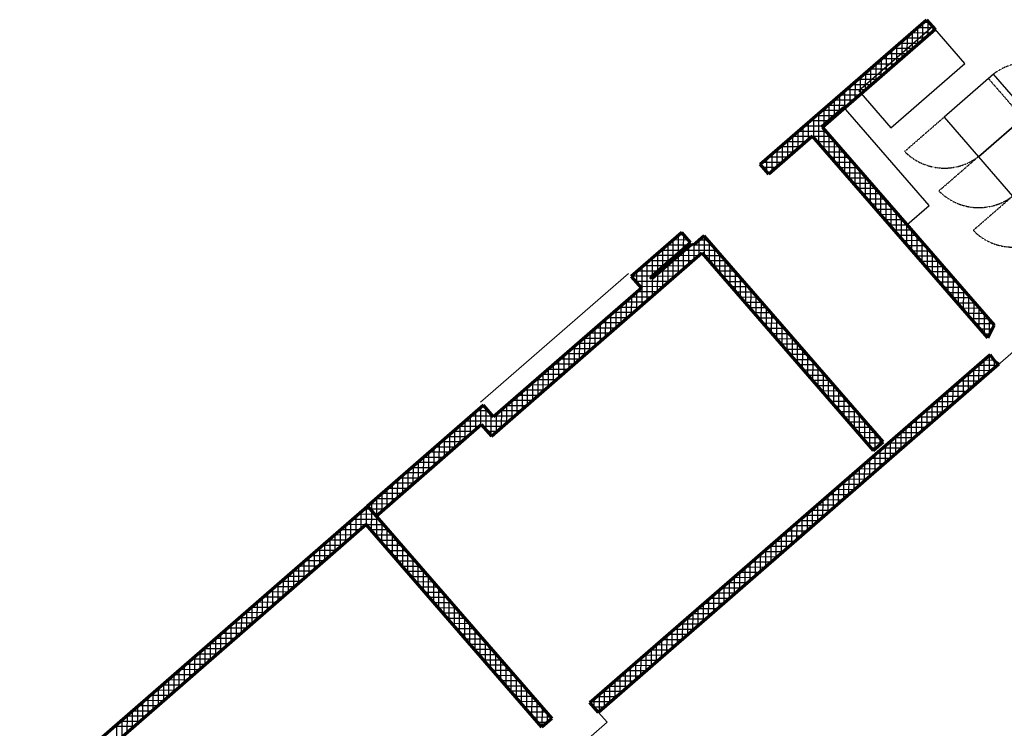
# Model space of a CAD drawing. Header units: millimetres. Extents: x 98667 to 994031, y -2704 to 533009.
# Tile 33 of 153: x 372501 to 387566, y 173373 to 184206. Entities that reach past the tile are written whole.
import ezdxf

# ---------------------------------------------------------------- set-up
doc = ezdxf.new("R2010")
doc.units = ezdxf.units.MM
doc.linetypes.add('HIDDEN2', pattern=[0.1875, 0.125, -0.0625])
for name, color, linetype, lineweight in [('0_F&B AREA', 3, 'Continuous', 0), ('A-FLOR-PATT', 5, 'Continuous', 15), ('A-WALL-FULL', 6, 'Continuous', 70), ('A-WALL-PATT', 5, 'Continuous', 15)]:
    doc.layers.add(name, color=color, linetype=linetype, lineweight=lineweight)
doc.layers.add('A-WALL-PATT-50', color=5, linetype='Continuous')
doc.layers.add('IT DETAIL', color=252, linetype='Continuous')

msp = doc.modelspace()

# ---------------------------------------------------------------- linework, layer by layer
at = {"color": 251, "ltscale": 0.02}
for p, q in [((387399, 183371), (386645, 182715)), ((387924, 182767), (387399, 183371)), ((387924, 182767), (387169, 182111)), ((387169, 182111), (387924, 182767)), ((386645, 182715), (387169, 182111)), ((387169, 182111), (387694, 181508))]:
    msp.add_line(p, q, dxfattribs=at)
at = {"color": 251, "linetype": 'HIDDEN2', "ltscale": 0.02}
for p, q in [((387849, 182702), (387324, 183306)), ((386645, 182715), (386041, 182190)), ((387169, 182111), (386565, 181587)), ((387694, 181508), (387090, 180983))]:
    msp.add_line(p, q, dxfattribs=at)
for centre, radius, start, end in [((387920, 182705), 846, 43.9982, 127.9839), ((386650, 182794), 857, 224.7128, 307.2692), ((387175, 182190), 857, 224.7128, 307.2692), ((387700, 181586), 857, 224.7128, 307.2692)]:
    msp.add_arc(centre, radius, start, end, dxfattribs=at)
at = {"layer": '0_F&B AREA', "color": 251, "extrusion": (-1.11003e-08, 3.56116e-08, 1)}
for p, q in [((388907, 180177, 0), (381358, 173615, 0)), ((381358, 173615, 0), (381489, 173465, 0)), ((381489, 173465, 0), (380734, 172809, 0))]:
    msp.add_line(p, q, dxfattribs=at)
at = {"layer": 'A-FLOR-PATT', "color": 251}
msp.add_line((379553, 178360, 0), (381817, 180328, 0), dxfattribs=at)
at = {"layer": 'A-WALL-FULL', "color": 251, "linetype": 'ByBlock'}
for p, q in [((383833, 181995), (386377, 184206)), ((386377, 184206), (386508, 184055)), ((386508, 184055), (384784, 182556)), ((384784, 182556), (387410, 179535)), ((384633, 182425), (383964, 181844)), ((387314, 179340), (384633, 182425)), ((383964, 181844), (383833, 181995)), ((382634, 180952), (381858, 180278)), ((382765, 180801), (382634, 180952)), ((382152, 180268), (382765, 180801)), ((382976, 180899), (382807, 180752)), ((385712, 177752), (382976, 180899)), ((379718, 177841), (382937, 180639)), ((382787, 180774), (382175, 180242)), ((382807, 180752), (382787, 180774)), ((382937, 180639), (385561, 177620)), ((381858, 180278), (382013, 180101)), ((382175, 180242), (382152, 180268)), ((382013, 180101), (379749, 178133)), ((387410, 179535), (387314, 179340)), ((381227, 173766), (387349, 179089)), ((387481, 178938), (381358, 173615)), ((379596, 178311), (377822, 176768)), ((379749, 178133), (379596, 178311)), ((377953, 176618), (379564, 178019)), ((379564, 178019), (379718, 177841)), ((385561, 177620), (385712, 177752)), ((372501, 172144), (377822, 176769)), ((377822, 176769), (380643, 173523)), ((377822, 176768), (377953, 176618)), ((377802, 176486), (372632, 171992)), ((380492, 173392), (377802, 176486)), ((381358, 173615), (381227, 173766)), ((380643, 173523), (380492, 173392))]:
    msp.add_line(p, q, dxfattribs=at)
msp.add_arc((387707, 179267), 400, 206.5225, 235.5101, dxfattribs=at)
at = {"layer": 'A-WALL-PATT', "color": 251, "linetype": 'Continuous'}
for p, q in [((386321, 183892), (386321, 184157)), ((386416, 184161), (386325, 184161)), ((386447, 184002), (386143, 184003)), ((386161, 183753), (386162, 184019)), ((386480, 184030), (386480, 184087)), ((386265, 183844), (385961, 183844)), ((386002, 183615), (386003, 183881)), ((386083, 183685), (385779, 183686)), ((385843, 183477), (385844, 183742)), ((385901, 183527), (385597, 183528)), ((385684, 183339), (385685, 183604)), ((385719, 183369), (385415, 183370)), ((385525, 183200), (385526, 183466)), ((385537, 183211), (385233, 183211)), ((385366, 183062), (385366, 183327)), ((385047, 182785), (385048, 183051)), ((385355, 183052), (385051, 183053)), ((385207, 182924), (385207, 183189)), ((384888, 182647), (384889, 182912)), ((384729, 182314), (384730, 182774)), ((385173, 182894), (384869, 182895)), ((384570, 182370), (384571, 182636)), ((384991, 182736), (384687, 182737)), ((384411, 182232), (384412, 182497)), ((384809, 182578), (384505, 182578)), ((384252, 182094), (384253, 182359)), ((384627, 182419), (384323, 182420)), ((384903, 182419), (384637, 182419)), ((384887, 182132), (384888, 182436)), ((384093, 181955), (384093, 182221)), ((384445, 182261), (384141, 182262)), ((385041, 182259), (384776, 182260)), ((385045, 181950), (385046, 182254)), ((383934, 181879), (383934, 182082)), ((384262, 182103), (383959, 182104)), ((385179, 182100), (384914, 182101)), ((385203, 181768), (385204, 182072)), ((384080, 181945), (383876, 181945)), ((385318, 181941), (385052, 181942)), ((385362, 181586), (385362, 181890)), ((385456, 181782), (385191, 181783)), ((385520, 181404), (385521, 181708)), ((385594, 181623), (385329, 181624)), ((385733, 181464), (385467, 181464)), ((385678, 181222), (385679, 181526)), ((385871, 181305), (385605, 181305)), ((385836, 181040), (385837, 181344)), ((386009, 181145), (385744, 181146)), ((385995, 180858), (385995, 181162)), ((386148, 180986), (385882, 180987)), ((386153, 180676), (386154, 180980)), ((382501, 180572), (382502, 180837)), ((382733, 180837), (382502, 180838)), ((382660, 180710), (382661, 180920)), ((383031, 180836), (382905, 180837)), ((382978, 180593), (382978, 180896)), ((386286, 180827), (386020, 180828)), ((386311, 180494), (386312, 180797)), ((382624, 180679), (382320, 180679)), ((382342, 180434), (382343, 180699)), ((382660, 180398), (382660, 180663)), ((383169, 180677), (382678, 180678)), ((382819, 180536), (382819, 180762)), ((383136, 180410), (383137, 180714)), ((386424, 180668), (386159, 180669)), ((382442, 180520), (382138, 180521)), ((382183, 180295), (382184, 180561)), ((382799, 180519), (382496, 180520)), ((382500, 180260), (382501, 180525)), ((383307, 180518), (383042, 180519)), ((383294, 180228), (383295, 180532)), ((386563, 180509), (386297, 180510)), ((386469, 180312), (386470, 180615)), ((382260, 180362), (381956, 180363)), ((382023, 179845), (382025, 180422)), ((382617, 180361), (382313, 180362)), ((382341, 180121), (382342, 180387)), ((383446, 180359), (383180, 180360)), ((383452, 180046), (383453, 180350)), ((386701, 180350), (386435, 180351)), ((386628, 180130), (386628, 180433)), ((381866, 180269), (381866, 180284)), ((382435, 180203), (381922, 180204)), ((382182, 179983), (382183, 180248)), ((383584, 180200), (383319, 180200)), ((386839, 180191), (386574, 180191)), ((386786, 179947), (386787, 180251)), ((382253, 180045), (381949, 180045)), ((383722, 180041), (383457, 180041)), ((383611, 179864), (383611, 180168)), ((386944, 179765), (386945, 180069)), ((382071, 179886), (381767, 179887)), ((381864, 179706), (381865, 179972)), ((383769, 179682), (383770, 179986)), ((386978, 180032), (386712, 180032)), ((387102, 179583), (387103, 179887)), ((381705, 179568), (381706, 179834)), ((383861, 179881), (383595, 179882)), ((383927, 179500), (383928, 179804)), ((387116, 179872), (386850, 179873)), ((381546, 179430), (381546, 179695)), ((381889, 179728), (381585, 179729)), ((383999, 179722), (383734, 179723)), ((384085, 179318), (384086, 179622)), ((387254, 179713), (386989, 179714)), ((387261, 179401), (387261, 179705)), ((381387, 179291), (381387, 179557)), ((381707, 179570), (381403, 179571)), ((384137, 179563), (383872, 179564)), ((384244, 179136), (384244, 179440)), ((387393, 179554), (387127, 179555)), ((381525, 179412), (381221, 179412)), ((381227, 179153), (381228, 179419)), ((384276, 179404), (384010, 179405)), ((387341, 179396), (387265, 179396)), ((380909, 178876), (380910, 179142)), ((381343, 179253), (381039, 179254)), ((381068, 179015), (381069, 179280)), ((384414, 179245), (384149, 179246)), ((384402, 178954), (384403, 179258)), ((380750, 178738), (380751, 179004)), ((381161, 179095), (380857, 179096)), ((384552, 179086), (384287, 179086)), ((384560, 178772), (384561, 179076)), ((387259, 178745), (387260, 179011)), ((387355, 179078), (387337, 179078)), ((387418, 178883), (387418, 178991)), ((380591, 178600), (380592, 178865)), ((380979, 178937), (380675, 178938)), ((384691, 178927), (384425, 178927)), ((384718, 178590), (384719, 178894)), ((387100, 178606), (387100, 178872)), ((387459, 178919), (387155, 178920)), ((380432, 178461), (380432, 178727)), ((380797, 178779), (380493, 178779)), ((384829, 178767), (384564, 178768)), ((384877, 178408), (384877, 178712)), ((386941, 178468), (386941, 178734)), ((387277, 178761), (386973, 178762)), ((380273, 178323), (380273, 178589)), ((380615, 178620), (380311, 178621)), ((384967, 178608), (384702, 178609)), ((385035, 178226), (385036, 178530)), ((386781, 178330), (386782, 178596)), ((387095, 178602), (386791, 178603)), ((380114, 178185), (380114, 178450)), ((380433, 178462), (380129, 178463)), ((385106, 178449), (384840, 178450)), ((386913, 178444), (386609, 178445)), ((386622, 178191), (386623, 178457)), ((379600, 178306), (379590, 178306)), ((379637, 177935), (379637, 178263)), ((380250, 178304), (379947, 178305)), ((379954, 178046), (379955, 178312)), ((385244, 178290), (384978, 178291)), ((385193, 178044), (385194, 178348)), ((386731, 178286), (386427, 178287)), ((386463, 178053), (386464, 178319)), ((379738, 178147), (379408, 178147)), ((379478, 177944), (379479, 178209)), ((380068, 178146), (379764, 178146)), ((379795, 177908), (379796, 178174)), ((385382, 178131), (385117, 178132)), ((385351, 177862), (385352, 178166)), ((386549, 178128), (386245, 178129)), ((386304, 177915), (386305, 178181)), ((379160, 177667), (379160, 177932)), ((379529, 177988), (379226, 177989)), ((379319, 177805), (379319, 178071)), ((379886, 177987), (379591, 177988)), ((385521, 177972), (385255, 177973)), ((385510, 177680), (385510, 177984)), ((386367, 177969), (386063, 177970)), ((386145, 177776), (386146, 178042)), ((379000, 177528), (379001, 177794)), ((379347, 177830), (379044, 177831)), ((385659, 177813), (385393, 177813)), ((385668, 177714), (385669, 177802)), ((386185, 177811), (385881, 177812)), ((385986, 177638), (385986, 177904)), ((378841, 177390), (378842, 177655)), ((379165, 177672), (378862, 177673)), ((385600, 177654), (385532, 177654)), ((385668, 177361), (385668, 177627)), ((386003, 177653), (385699, 177654)), ((385827, 177500), (385827, 177766)), ((378983, 177514), (378680, 177514)), ((378682, 177252), (378683, 177517)), ((385508, 177223), (385509, 177489)), ((385821, 177495), (385517, 177496)), ((378801, 177355), (378498, 177356)), ((378523, 177113), (378524, 177379)), ((385639, 177336), (385335, 177337)), ((385349, 177085), (385350, 177351)), ((378619, 177197), (378316, 177198)), ((378364, 176975), (378365, 177240)), ((385457, 177178), (385153, 177179)), ((385190, 176946), (385191, 177212)), ((378438, 177039), (378134, 177040)), ((378205, 176836), (378206, 177102)), ((385031, 176808), (385032, 177074)), ((378256, 176881), (377952, 176881)), ((378046, 176698), (378046, 176964)), ((384872, 176670), (384873, 176936)), ((385275, 177020), (384971, 177021)), ((377862, 176723), (377770, 176723)), ((378074, 176722), (377861, 176723)), ((377887, 176694), (377887, 176825)), ((384713, 176531), (384713, 176797)), ((385093, 176862), (384789, 176863)), ((377727, 176421), (377728, 176687)), ((377886, 176390), (377887, 176694)), ((384554, 176393), (384554, 176659)), ((384911, 176704), (384607, 176704)), ((377568, 176283), (377569, 176549)), ((378000, 176564), (377588, 176565)), ((378044, 176208), (378045, 176512)), ((384394, 176255), (384395, 176521)), ((384729, 176545), (384424, 176546)), ((377250, 176006), (377251, 176272)), ((377709, 176406), (377406, 176407)), ((377409, 176145), (377410, 176410)), ((378138, 176405), (377872, 176405)), ((378203, 176025), (378203, 176330)), ((384235, 176116), (384236, 176382)), ((384547, 176387), (384242, 176388)), ((377091, 175868), (377092, 176134)), ((377527, 176248), (377224, 176248)), ((378277, 176246), (378011, 176246)), ((378361, 175843), (378362, 176148)), ((384365, 176229), (384060, 176230)), ((384076, 175978), (384077, 176244)), ((376932, 175730), (376932, 175995)), ((377345, 176089), (377041, 176090)), ((378415, 176086), (378149, 176087)), ((383758, 175701), (383759, 175967)), ((384183, 176071), (383878, 176071)), ((383917, 175840), (383918, 176106)), ((376773, 175591), (376773, 175857)), ((377163, 175931), (376859, 175932)), ((378553, 175927), (378287, 175928)), ((378519, 175661), (378520, 175966)), ((383599, 175563), (383600, 175829)), ((384001, 175912), (383696, 175913)), ((376613, 175453), (376614, 175719)), ((376981, 175773), (376677, 175774)), ((378692, 175768), (378426, 175769)), ((378677, 175479), (378678, 175784)), ((383440, 175425), (383440, 175691)), ((383818, 175754), (383514, 175755)), ((376454, 175315), (376455, 175580)), ((376799, 175615), (376495, 175615)), ((378830, 175609), (378564, 175610)), ((378836, 175297), (378836, 175602)), ((383281, 175286), (383281, 175552)), ((383636, 175596), (383332, 175597)), ((376295, 175176), (376296, 175442)), ((376617, 175456), (376313, 175457)), ((378968, 175450), (378702, 175451)), ((378994, 175115), (378995, 175419)), ((383121, 175148), (383122, 175414)), ((383454, 175438), (383150, 175438)), ((376435, 175298), (376131, 175299)), ((376136, 175038), (376137, 175304)), ((379106, 175291), (378841, 175291)), ((379152, 174933), (379153, 175237)), ((382962, 175010), (382963, 175276)), ((383272, 175279), (382968, 175280)), ((376253, 175140), (375949, 175141)), ((375977, 174900), (375978, 175166)), ((379245, 175132), (378979, 175132)), ((383090, 175121), (382786, 175122)), ((382803, 174871), (382804, 175137)), ((376071, 174982), (375767, 174982)), ((375818, 174761), (375819, 175027)), ((379383, 174972), (379117, 174973)), ((379310, 174751), (379311, 175055)), ((382908, 174963), (382604, 174964)), ((382644, 174733), (382645, 174999)), ((375889, 174823), (375585, 174824)), ((375659, 174623), (375659, 174889)), ((379521, 174813), (379256, 174814)), ((379469, 174569), (379469, 174873)), ((382726, 174805), (382422, 174805)), ((382485, 174595), (382486, 174861)), ((375340, 174346), (375341, 174612)), ((375707, 174665), (375403, 174666)), ((375500, 174485), (375500, 174751)), ((379660, 174654), (379394, 174655)), ((379627, 174387), (379628, 174691)), ((382544, 174646), (382240, 174647)), ((382326, 174456), (382326, 174722)), ((375181, 174208), (375182, 174474)), ((375525, 174507), (375221, 174508)), ((379798, 174495), (379532, 174496)), ((379785, 174205), (379786, 174509)), ((382362, 174488), (382058, 174489)), ((382167, 174318), (382167, 174584)), ((375022, 174070), (375023, 174336)), ((375343, 174349), (375039, 174349)), ((379936, 174336), (379671, 174337)), ((379943, 174023), (379944, 174327)), ((382180, 174330), (381876, 174331)), ((382007, 174180), (382008, 174446)), ((375161, 174190), (374857, 174191)), ((374863, 173931), (374864, 174197)), ((380075, 174177), (379809, 174178)), ((381689, 173903), (381690, 174169)), ((381998, 174172), (381694, 174172)), ((381848, 174041), (381849, 174307)), ((374979, 174032), (374675, 174033)), ((374704, 173793), (374705, 174059)), ((380213, 174018), (379947, 174018)), ((380102, 173841), (380102, 174145)), ((381816, 174013), (381512, 174014)), ((381530, 173765), (381531, 174031)), ((374797, 173874), (374493, 173875)), ((374545, 173655), (374545, 173921)), ((380351, 173859), (380086, 173859)), ((380260, 173659), (380261, 173963)), ((381371, 173626), (381372, 173892)), ((374615, 173716), (374310, 173716)), ((374386, 173516), (374386, 173782)), ((380418, 173477), (380419, 173781)), ((381634, 173855), (381330, 173856)), ((374433, 173557), (374128, 173558)), ((374226, 173378), (374227, 173644)), ((380490, 173699), (380224, 173700)), ((380577, 173466), (380577, 173599)), ((381452, 173697), (381287, 173697)), ((374067, 173240), (374068, 173506)), ((380628, 173540), (380362, 173541)), ((374251, 173399), (373946, 173400))]:
    msp.add_line(p, q, dxfattribs=at)
at = {"layer": 'A-WALL-PATT-50', "color": 251, "linetype": 'Continuous'}
for p, q in [((386321, 183892), (386321, 184157)), ((386416, 184161), (386325, 184161)), ((386400, 183961), (386401, 184178)), ((386447, 184002), (386143, 184003)), ((386161, 183753), (386162, 184019)), ((386485, 184081), (386234, 184082)), ((386241, 183823), (386242, 184088)), ((386480, 184030), (386480, 184087)), ((385923, 183546), (385923, 183812)), ((386265, 183844), (385961, 183844)), ((386002, 183615), (386003, 183881)), ((386356, 183923), (386052, 183924)), ((386082, 183684), (386083, 183950)), ((385764, 183408), (385764, 183673)), ((386083, 183685), (385779, 183686)), ((385843, 183477), (385844, 183742)), ((386174, 183764), (385870, 183765)), ((385901, 183527), (385597, 183528)), ((385604, 183269), (385605, 183535)), ((385684, 183339), (385685, 183604)), ((385992, 183606), (385688, 183607)), ((385719, 183369), (385415, 183370)), ((385445, 183131), (385446, 183397)), ((385810, 183448), (385506, 183449)), ((385525, 183200), (385526, 183466)), ((385537, 183211), (385233, 183211)), ((385286, 182993), (385287, 183258)), ((385628, 183290), (385324, 183291)), ((385366, 183062), (385366, 183327)), ((385047, 182785), (385048, 183051)), ((385355, 183052), (385051, 183053)), ((385127, 182854), (385128, 183120)), ((385446, 183131), (385142, 183132)), ((385207, 182924), (385207, 183189)), ((384888, 182647), (384889, 182912)), ((385264, 182973), (384960, 182974)), ((384968, 182716), (384969, 182982)), ((384729, 182314), (384730, 182774)), ((385082, 182815), (384778, 182816)), ((384809, 182578), (384809, 182843)), ((385173, 182894), (384869, 182895)), ((384570, 182370), (384571, 182636)), ((384900, 182657), (384596, 182658)), ((384650, 182405), (384650, 182705)), ((384991, 182736), (384687, 182737)), ((384411, 182232), (384412, 182497)), ((384834, 182498), (384414, 182499)), ((384490, 182301), (384491, 182567)), ((384809, 182578), (384505, 182578)), ((384808, 182223), (384809, 182527)), ((384536, 182340), (384232, 182341)), ((384252, 182094), (384253, 182359)), ((384627, 182419), (384323, 182420)), ((384331, 182163), (384332, 182428)), ((384903, 182419), (384637, 182419)), ((384972, 182339), (384706, 182340)), ((384887, 182132), (384888, 182436)), ((384966, 182041), (384967, 182345)), ((384013, 181886), (384014, 182152)), ((384353, 182182), (384050, 182183)), ((384093, 181955), (384093, 182221)), ((384445, 182261), (384141, 182262)), ((384172, 182024), (384173, 182290)), ((385041, 182259), (384776, 182260)), ((385110, 182180), (384845, 182181)), ((385045, 181950), (385046, 182254)), ((385124, 181859), (385125, 182163)), ((383855, 181970), (383855, 182013)), ((384171, 182024), (383868, 182025)), ((383934, 181879), (383934, 182082)), ((384262, 182103), (383959, 182104)), ((385179, 182100), (384914, 182101)), ((385249, 182021), (384983, 182021)), ((385203, 181768), (385204, 182072)), ((384080, 181945), (383876, 181945)), ((383989, 181865), (383945, 181866)), ((385318, 181941), (385052, 181942)), ((385387, 181862), (385121, 181862)), ((385283, 181677), (385283, 181981)), ((385362, 181586), (385362, 181890)), ((385456, 181782), (385191, 181783)), ((385525, 181702), (385260, 181703)), ((385441, 181495), (385442, 181799)), ((385520, 181404), (385521, 181708)), ((385594, 181623), (385329, 181624)), ((385664, 181543), (385398, 181544)), ((385599, 181313), (385600, 181617)), ((385733, 181464), (385467, 181464)), ((385678, 181222), (385679, 181526)), ((385757, 181131), (385758, 181435)), ((385802, 181384), (385536, 181385)), ((385871, 181305), (385605, 181305)), ((385836, 181040), (385837, 181344)), ((385916, 180949), (385916, 181253)), ((385940, 181225), (385675, 181226)), ((386009, 181145), (385744, 181146)), ((385995, 180858), (385995, 181162)), ((386079, 181066), (385813, 181067)), ((386148, 180986), (385882, 180987)), ((386074, 180767), (386075, 181071)), ((386153, 180676), (386154, 180980)), ((382501, 180572), (382502, 180837)), ((382733, 180837), (382502, 180838)), ((382581, 180641), (382582, 180907)), ((382664, 180917), (382593, 180917)), ((382660, 180710), (382661, 180920)), ((382740, 180779), (382740, 180829)), ((382898, 180605), (382899, 180831)), ((383031, 180836), (382905, 180837)), ((382978, 180593), (382978, 180896)), ((383057, 180501), (383058, 180805)), ((386217, 180907), (385951, 180908)), ((386286, 180827), (386020, 180828)), ((386232, 180585), (386233, 180889)), ((386311, 180494), (386312, 180797)), ((382624, 180679), (382320, 180679)), ((382342, 180434), (382343, 180699)), ((382715, 180758), (382411, 180759)), ((382422, 180503), (382423, 180768)), ((382660, 180398), (382660, 180663)), ((383169, 180677), (382678, 180678)), ((382739, 180467), (382740, 180733)), ((382802, 180757), (382769, 180758)), ((383100, 180757), (382814, 180757)), ((382819, 180536), (382819, 180762)), ((383136, 180410), (383137, 180714)), ((386355, 180748), (386090, 180748)), ((386424, 180668), (386159, 180669)), ((386390, 180403), (386391, 180706)), ((382103, 179914), (382104, 180492)), ((382442, 180520), (382138, 180521)), ((382183, 180295), (382184, 180561)), ((382533, 180599), (382229, 180600)), ((382263, 180364), (382263, 180630)), ((382799, 180519), (382496, 180520)), ((382500, 180260), (382501, 180525)), ((382580, 180329), (382581, 180594)), ((382890, 180598), (382587, 180599)), ((383238, 180598), (382973, 180598)), ((383307, 180518), (383042, 180519)), ((383215, 180319), (383216, 180623)), ((383294, 180228), (383295, 180532)), ((386494, 180589), (386228, 180589)), ((386563, 180509), (386297, 180510)), ((386469, 180312), (386470, 180615)), ((386549, 180221), (386549, 180524)), ((381945, 180179), (381945, 180353)), ((382260, 180362), (381956, 180363)), ((382023, 179845), (382025, 180422)), ((382351, 180441), (382047, 180442)), ((382617, 180361), (382313, 180362)), ((382341, 180121), (382342, 180387)), ((382708, 180440), (382404, 180441)), ((382421, 180190), (382422, 180456)), ((383377, 180438), (383111, 180439)), ((383446, 180359), (383180, 180360)), ((383373, 180137), (383374, 180441)), ((383452, 180046), (383453, 180350)), ((386632, 180429), (386366, 180430)), ((386701, 180350), (386435, 180351)), ((386628, 180130), (386628, 180433)), ((386707, 180038), (386708, 180342)), ((382169, 180283), (381865, 180284)), ((381866, 180269), (381866, 180284)), ((382435, 180203), (381922, 180204)), ((382182, 179983), (382183, 180248)), ((382526, 180282), (382222, 180283)), ((382262, 180052), (382263, 180318)), ((383515, 180279), (383249, 180280)), ((383584, 180200), (383319, 180200)), ((383532, 179955), (383532, 180259)), ((386770, 180270), (386505, 180271)), ((386839, 180191), (386574, 180191)), ((386786, 179947), (386787, 180251)), ((381944, 179775), (381944, 180041)), ((382253, 180045), (381949, 180045)), ((382344, 180124), (381992, 180125)), ((383653, 180120), (383388, 180121)), ((383722, 180041), (383457, 180041)), ((383611, 179864), (383611, 180168)), ((383690, 179773), (383691, 180077)), ((386909, 180111), (386643, 180112)), ((386865, 179856), (386866, 180160)), ((386944, 179765), (386945, 180069)), ((382071, 179886), (381767, 179887)), ((381784, 179637), (381785, 179903)), ((382162, 179965), (381858, 179966)), ((381864, 179706), (381865, 179972)), ((383792, 179961), (383526, 179962)), ((383769, 179682), (383770, 179986)), ((383848, 179591), (383849, 179895)), ((386978, 180032), (386712, 180032)), ((387047, 179952), (386781, 179953)), ((387023, 179674), (387024, 179978)), ((387102, 179583), (387103, 179887)), ((381625, 179499), (381626, 179764)), ((381980, 179807), (381676, 179808)), ((381705, 179568), (381706, 179834)), ((383861, 179881), (383595, 179882)), ((383930, 179802), (383664, 179803)), ((383927, 179500), (383928, 179804)), ((387116, 179872), (386850, 179873)), ((387185, 179793), (386920, 179794)), ((387182, 179492), (387182, 179796)), ((381466, 179360), (381467, 179626)), ((381798, 179649), (381494, 179650)), ((381546, 179430), (381546, 179695)), ((381889, 179728), (381585, 179729)), ((383999, 179722), (383734, 179723)), ((384068, 179643), (383803, 179643)), ((384006, 179409), (384007, 179713)), ((384085, 179318), (384086, 179622)), ((387254, 179713), (386989, 179714)), ((387324, 179634), (387058, 179634)), ((387261, 179401), (387261, 179705)), ((387340, 179393), (387341, 179614)), ((381307, 179222), (381308, 179488)), ((381616, 179491), (381312, 179492)), ((381387, 179291), (381387, 179557)), ((381707, 179570), (381403, 179571)), ((384137, 179563), (383872, 179564)), ((384207, 179484), (383941, 179484)), ((384165, 179227), (384165, 179531)), ((384244, 179136), (384244, 179440)), ((387393, 179554), (387127, 179555)), ((387380, 179475), (387196, 179475)), ((381434, 179332), (381130, 179333)), ((381148, 179084), (381149, 179349)), ((381525, 179412), (381221, 179412)), ((381227, 179153), (381228, 179419)), ((384276, 179404), (384010, 179405)), ((384345, 179324), (384079, 179325)), ((384323, 179045), (384324, 179349)), ((387341, 179396), (387265, 179396)), ((380909, 178876), (380910, 179142)), ((381252, 179174), (380948, 179175)), ((380989, 178946), (380989, 179211)), ((381343, 179253), (381039, 179254)), ((381068, 179015), (381069, 179280)), ((384414, 179245), (384149, 179246)), ((384483, 179165), (384218, 179166)), ((384402, 178954), (384403, 179258)), ((384481, 178863), (384482, 179167)), ((380750, 178738), (380751, 179004)), ((381070, 179016), (380766, 179017)), ((380830, 178807), (380830, 179073)), ((381161, 179095), (380857, 179096)), ((384552, 179086), (384287, 179086)), ((384622, 179006), (384356, 179007)), ((384560, 178772), (384561, 179076)), ((384639, 178681), (384640, 178985)), ((387411, 178998), (387246, 178999)), ((387259, 178745), (387260, 179011)), ((387355, 179078), (387337, 179078)), ((387338, 178814), (387339, 179080)), ((387418, 178883), (387418, 178991)), ((380888, 178858), (380584, 178859)), ((380591, 178600), (380592, 178865)), ((380670, 178669), (380671, 178935)), ((380979, 178937), (380675, 178938)), ((384691, 178927), (384425, 178927)), ((384760, 178847), (384494, 178848)), ((384718, 178590), (384719, 178894)), ((387368, 178840), (387064, 178841)), ((387100, 178606), (387100, 178872)), ((387459, 178919), (387155, 178920)), ((387179, 178675), (387180, 178941)), ((380706, 178699), (380402, 178700)), ((380432, 178461), (380432, 178727)), ((380797, 178779), (380493, 178779)), ((380511, 178531), (380512, 178796)), ((384829, 178767), (384564, 178768)), ((384898, 178688), (384633, 178689)), ((384798, 178499), (384798, 178803)), ((384877, 178408), (384877, 178712)), ((387186, 178682), (386882, 178682)), ((386941, 178468), (386941, 178734)), ((387277, 178761), (386973, 178762)), ((387020, 178537), (387021, 178803)), ((380524, 178541), (380220, 178542)), ((380273, 178323), (380273, 178589)), ((380615, 178620), (380311, 178621)), ((380352, 178392), (380353, 178658)), ((384967, 178608), (384702, 178609)), ((385037, 178529), (384771, 178530)), ((384956, 178317), (384957, 178621)), ((385035, 178226), (385036, 178530)), ((386781, 178330), (386782, 178596)), ((387095, 178602), (386791, 178603)), ((386861, 178399), (386862, 178665)), ((380034, 178116), (380035, 178381)), ((380341, 178383), (380038, 178384)), ((380114, 178185), (380114, 178450)), ((380433, 178462), (380129, 178463)), ((380193, 178254), (380194, 178520)), ((385106, 178449), (384840, 178450)), ((385114, 178135), (385115, 178439)), ((386543, 178122), (386543, 178388)), ((386913, 178444), (386609, 178445)), ((386622, 178191), (386623, 178457)), ((387004, 178523), (386700, 178524)), ((386702, 178260), (386703, 178526)), ((379669, 178226), (379499, 178227)), ((379557, 178013), (379558, 178278)), ((379600, 178306), (379590, 178306)), ((379637, 177935), (379637, 178263)), ((379875, 177977), (379876, 178243)), ((380250, 178304), (379947, 178305)), ((379954, 178046), (379955, 178312)), ((385175, 178370), (384909, 178370)), ((385244, 178290), (384978, 178291)), ((385193, 178044), (385194, 178348)), ((385272, 177953), (385273, 178257)), ((386384, 177984), (386384, 178250)), ((386731, 178286), (386427, 178287)), ((386463, 178053), (386464, 178319)), ((386822, 178365), (386518, 178366)), ((379398, 177874), (379399, 178140)), ((379738, 178147), (379408, 178147)), ((379478, 177944), (379479, 178209)), ((379716, 177844), (379717, 178171)), ((380068, 178146), (379764, 178146)), ((379795, 177908), (379796, 178174)), ((380159, 178225), (379855, 178226)), ((385313, 178211), (385048, 178211)), ((385382, 178131), (385117, 178132)), ((385351, 177862), (385352, 178166)), ((386224, 177845), (386225, 178111)), ((386549, 178128), (386245, 178129)), ((386304, 177915), (386305, 178181)), ((386640, 178207), (386336, 178208)), ((379160, 177667), (379160, 177932)), ((379529, 177988), (379226, 177989)), ((379239, 177736), (379240, 178001)), ((379977, 178066), (379317, 178068)), ((379319, 177805), (379319, 178071)), ((379886, 177987), (379591, 177988)), ((385452, 178051), (385186, 178052)), ((385521, 177972), (385255, 177973)), ((385431, 177771), (385431, 178075)), ((385510, 177680), (385510, 177984)), ((386367, 177969), (386063, 177970)), ((386065, 177707), (386066, 177973)), ((386145, 177776), (386146, 178042)), ((386458, 178049), (386154, 178049)), ((379000, 177528), (379001, 177794)), ((379347, 177830), (379044, 177831)), ((379080, 177598), (379081, 177863)), ((379438, 177909), (379135, 177910)), ((379795, 177908), (379659, 177909)), ((385590, 177892), (385324, 177893)), ((385659, 177813), (385393, 177813)), ((385589, 177644), (385590, 177893)), ((385668, 177714), (385669, 177802)), ((386185, 177811), (385881, 177812)), ((385906, 177569), (385907, 177835)), ((386276, 177890), (385972, 177891)), ((385986, 177638), (385986, 177904)), ((378841, 177390), (378842, 177655)), ((379165, 177672), (378862, 177673)), ((378921, 177459), (378922, 177725)), ((379256, 177751), (378953, 177752)), ((385691, 177733), (385463, 177734)), ((385600, 177654), (385532, 177654)), ((385668, 177361), (385668, 177627)), ((386003, 177653), (385699, 177654)), ((385747, 177430), (385748, 177696)), ((386094, 177732), (385790, 177733)), ((385827, 177500), (385827, 177766)), ((378983, 177514), (378680, 177514)), ((378682, 177252), (378683, 177517)), ((378762, 177321), (378762, 177586)), ((379074, 177593), (378771, 177594)), ((385508, 177223), (385509, 177489)), ((385821, 177495), (385517, 177496)), ((385588, 177292), (385589, 177558)), ((385912, 177574), (385608, 177575)), ((378801, 177355), (378498, 177356)), ((378523, 177113), (378524, 177379)), ((378892, 177434), (378589, 177435)), ((378603, 177182), (378603, 177448)), ((385639, 177336), (385335, 177337)), ((385349, 177085), (385350, 177351)), ((385730, 177416), (385426, 177416)), ((385429, 177154), (385430, 177420)), ((378619, 177197), (378316, 177198)), ((378364, 176975), (378365, 177240)), ((378710, 177276), (378407, 177277)), ((378443, 177044), (378444, 177310)), ((385457, 177178), (385153, 177179)), ((385190, 176946), (385191, 177212)), ((385548, 177257), (385244, 177258)), ((385270, 177016), (385270, 177281)), ((378125, 176767), (378126, 177033)), ((378438, 177039), (378134, 177040)), ((378205, 176836), (378206, 177102)), ((378528, 177118), (378225, 177119)), ((378284, 176906), (378285, 177171)), ((385031, 176808), (385032, 177074)), ((385366, 177099), (385062, 177100)), ((385111, 176877), (385111, 177143)), ((378256, 176881), (377952, 176881)), ((377966, 176629), (377967, 176895)), ((378347, 176960), (378043, 176961)), ((378046, 176698), (378046, 176964)), ((384872, 176670), (384873, 176936)), ((385184, 176941), (384880, 176942)), ((384951, 176739), (384952, 177005)), ((385275, 177020), (384971, 177021)), ((377862, 176723), (377770, 176723)), ((377807, 176481), (377808, 176756)), ((378165, 176801), (377861, 176802)), ((378074, 176722), (377861, 176723)), ((377887, 176694), (377887, 176825)), ((384633, 176462), (384634, 176728)), ((385002, 176783), (384698, 176783)), ((384713, 176531), (384713, 176797)), ((385093, 176862), (384789, 176863)), ((384792, 176601), (384793, 176866)), ((377648, 176352), (377649, 176618)), ((377931, 176643), (377679, 176644)), ((377727, 176421), (377728, 176687)), ((377886, 176390), (377887, 176694)), ((377983, 176643), (377931, 176643)), ((377965, 176299), (377966, 176603)), ((384474, 176324), (384475, 176590)), ((384820, 176624), (384516, 176625)), ((384554, 176393), (384554, 176659)), ((384911, 176704), (384607, 176704)), ((377489, 176214), (377489, 176480)), ((377801, 176485), (377497, 176486)), ((377568, 176283), (377569, 176549)), ((378000, 176564), (377588, 176565)), ((378069, 176484), (377803, 176485)), ((378044, 176208), (378045, 176512)), ((378123, 176116), (378124, 176421)), ((384315, 176186), (384316, 176451)), ((384638, 176466), (384333, 176467)), ((384394, 176255), (384395, 176521)), ((384729, 176545), (384424, 176546)), ((377250, 176006), (377251, 176272)), ((377618, 176327), (377315, 176328)), ((377330, 176076), (377330, 176341)), ((377709, 176406), (377406, 176407)), ((377409, 176145), (377410, 176410)), ((378138, 176405), (377872, 176405)), ((378207, 176325), (377941, 176326)), ((378203, 176025), (378203, 176330)), ((384456, 176308), (384151, 176309)), ((384156, 176047), (384156, 176313)), ((384235, 176116), (384236, 176382)), ((384547, 176387), (384242, 176388)), ((377091, 175868), (377092, 176134)), ((377436, 176168), (377133, 176169)), ((377170, 175937), (377171, 176203)), ((377527, 176248), (377224, 176248)), ((378277, 176246), (378011, 176246)), ((378346, 176166), (378080, 176167)), ((378282, 175934), (378283, 176239)), ((378361, 175843), (378362, 176148)), ((384274, 176150), (383969, 176150)), ((383997, 175909), (383997, 176175)), ((384365, 176229), (384060, 176230)), ((384076, 175978), (384077, 176244)), ((376932, 175730), (376932, 175995)), ((377254, 176010), (376950, 176011)), ((377011, 175799), (377012, 176065)), ((377345, 176089), (377041, 176090)), ((378415, 176086), (378149, 176087)), ((378484, 176007), (378218, 176008)), ((378440, 175752), (378441, 176057)), ((383758, 175701), (383759, 175967)), ((384092, 175991), (383787, 175992)), ((383837, 175771), (383838, 176036)), ((384183, 176071), (383878, 176071)), ((383917, 175840), (383918, 176106)), ((377072, 175852), (376768, 175853)), ((376773, 175591), (376773, 175857)), ((376852, 175661), (376853, 175926)), ((377163, 175931), (376859, 175932)), ((378553, 175927), (378287, 175928)), ((378622, 175848), (378356, 175848)), ((378519, 175661), (378520, 175966)), ((378598, 175570), (378599, 175875)), ((383599, 175563), (383600, 175829)), ((383910, 175833), (383605, 175834)), ((383678, 175632), (383679, 175898)), ((384001, 175912), (383696, 175913)), ((376890, 175694), (376586, 175695)), ((376613, 175453), (376614, 175719)), ((376981, 175773), (376677, 175774)), ((376693, 175522), (376694, 175788)), ((378692, 175768), (378426, 175769)), ((378761, 175689), (378495, 175689)), ((378677, 175479), (378678, 175784)), ((378756, 175388), (378757, 175693)), ((383727, 175675), (383423, 175676)), ((383440, 175425), (383440, 175691)), ((383818, 175754), (383514, 175755)), ((383519, 175494), (383520, 175760)), ((376708, 175535), (376404, 175536)), ((376454, 175315), (376455, 175580)), ((376799, 175615), (376495, 175615)), ((376534, 175384), (376535, 175650)), ((378830, 175609), (378564, 175610)), ((378899, 175529), (378633, 175530)), ((378836, 175297), (378836, 175602)), ((383545, 175517), (383241, 175517)), ((383281, 175286), (383281, 175552)), ((383636, 175596), (383332, 175597)), ((383360, 175356), (383361, 175621)), ((376216, 175107), (376216, 175373)), ((376526, 175377), (376222, 175378)), ((376295, 175176), (376296, 175442)), ((376617, 175456), (376313, 175457)), ((376375, 175246), (376375, 175511)), ((378968, 175450), (378702, 175451)), ((379037, 175370), (378771, 175371)), ((378915, 175206), (378915, 175510)), ((378994, 175115), (378995, 175419)), ((383121, 175148), (383122, 175414)), ((383454, 175438), (383150, 175438)), ((383201, 175217), (383202, 175483)), ((376344, 175219), (376040, 175220)), ((376056, 174969), (376057, 175235)), ((376435, 175298), (376131, 175299)), ((376136, 175038), (376137, 175304)), ((379106, 175291), (378841, 175291)), ((379073, 175024), (379074, 175328)), ((379152, 174933), (379153, 175237)), ((382962, 175010), (382963, 175276)), ((383272, 175279), (382968, 175280)), ((383042, 175079), (383043, 175345)), ((383363, 175358), (383059, 175359)), ((375897, 174831), (375898, 175096)), ((376253, 175140), (375949, 175141)), ((375977, 174900), (375978, 175166)), ((379176, 175211), (378910, 175212)), ((379245, 175132), (378979, 175132)), ((379231, 174842), (379232, 175146)), ((382724, 174802), (382724, 175068)), ((383090, 175121), (382786, 175122)), ((382803, 174871), (382804, 175137)), ((383181, 175200), (382877, 175201)), ((382883, 174941), (382883, 175206)), ((375738, 174692), (375739, 174958)), ((376071, 174982), (375767, 174982)), ((375818, 174761), (375819, 175027)), ((376162, 175061), (375858, 175062)), ((379314, 175052), (379048, 175053)), ((379383, 174972), (379117, 174973)), ((379310, 174751), (379311, 175055)), ((379389, 174660), (379390, 174964)), ((382564, 174664), (382565, 174930)), ((382908, 174963), (382604, 174964)), ((382644, 174733), (382645, 174999)), ((382999, 175042), (382695, 175043)), ((375579, 174554), (375580, 174820)), ((375889, 174823), (375585, 174824)), ((375659, 174623), (375659, 174889)), ((375980, 174902), (375676, 174903)), ((379452, 174893), (379186, 174894)), ((379521, 174813), (379256, 174814)), ((379469, 174569), (379469, 174873)), ((379548, 174478), (379548, 174782)), ((382405, 174526), (382406, 174791)), ((382726, 174805), (382422, 174805)), ((382485, 174595), (382486, 174861)), ((382817, 174884), (382513, 174884)), ((375340, 174346), (375341, 174612)), ((375707, 174665), (375403, 174666)), ((375420, 174416), (375421, 174681)), ((375798, 174744), (375494, 174745)), ((375500, 174485), (375500, 174751)), ((379591, 174734), (379325, 174735)), ((379660, 174654), (379394, 174655)), ((379627, 174387), (379628, 174691)), ((382544, 174646), (382240, 174647)), ((382246, 174387), (382247, 174653)), ((382326, 174456), (382326, 174722)), ((382635, 174725), (382331, 174726)), ((375181, 174208), (375182, 174474)), ((375525, 174507), (375221, 174508)), ((375261, 174277), (375262, 174543)), ((375616, 174586), (375312, 174587)), ((379729, 174575), (379463, 174575)), ((379798, 174495), (379532, 174496)), ((379706, 174296), (379707, 174600)), ((379785, 174205), (379786, 174509)), ((382362, 174488), (382058, 174489)), ((382087, 174249), (382088, 174515)), ((382453, 174567), (382149, 174568)), ((382167, 174318), (382167, 174584)), ((375022, 174070), (375023, 174336)), ((375343, 174349), (375039, 174349)), ((375102, 174139), (375102, 174405)), ((375434, 174428), (375130, 174429)), ((379867, 174416), (379601, 174416)), ((379936, 174336), (379671, 174337)), ((379864, 174114), (379865, 174418)), ((379943, 174023), (379944, 174327)), ((382180, 174330), (381876, 174331)), ((381928, 174111), (381929, 174376)), ((382271, 174409), (381967, 174410)), ((382007, 174180), (382008, 174446)), ((375161, 174190), (374857, 174191)), ((374863, 173931), (374864, 174197)), ((374943, 174001), (374943, 174267)), ((375252, 174269), (374948, 174270)), ((380006, 174256), (379740, 174257)), ((380075, 174177), (379809, 174178)), ((380022, 173932), (380023, 174236)), ((381689, 173903), (381690, 174169)), ((381998, 174172), (381694, 174172)), ((381769, 173972), (381770, 174238)), ((382089, 174251), (381785, 174251)), ((381848, 174041), (381849, 174307)), ((374979, 174032), (374675, 174033)), ((374704, 173793), (374705, 174059)), ((375070, 174111), (374766, 174112)), ((374783, 173862), (374784, 174128)), ((380144, 174097), (379878, 174098)), ((380213, 174018), (379947, 174018)), ((380102, 173841), (380102, 174145)), ((380181, 173750), (380181, 174054)), ((381816, 174013), (381512, 174014)), ((381530, 173765), (381531, 174031)), ((381907, 174092), (381603, 174093)), ((381610, 173834), (381610, 174100)), ((374797, 173874), (374493, 173875)), ((374545, 173655), (374545, 173921)), ((374888, 173953), (374584, 173954)), ((374624, 173724), (374625, 173990)), ((380282, 173938), (380016, 173939)), ((380351, 173859), (380086, 173859)), ((380260, 173659), (380261, 173963)), ((380339, 173568), (380340, 173872)), ((381371, 173626), (381372, 173892)), ((381725, 173934), (381421, 173935)), ((381451, 173696), (381451, 173961)), ((374306, 173447), (374307, 173713)), ((374615, 173716), (374310, 173716)), ((374386, 173516), (374386, 173782)), ((374706, 173795), (374402, 173796)), ((374465, 173586), (374466, 173852)), ((380420, 173779), (380155, 173780)), ((380418, 173477), (380419, 173781)), ((381543, 173776), (381239, 173777)), ((381292, 173691), (381292, 173823)), ((381634, 173855), (381330, 173856)), ((374433, 173557), (374128, 173558)), ((374147, 173309), (374148, 173575)), ((374524, 173636), (374219, 173637)), ((374226, 173378), (374227, 173644)), ((380490, 173699), (380224, 173700)), ((380559, 173620), (380293, 173621)), ((380497, 173397), (380498, 173690)), ((380577, 173466), (380577, 173599)), ((381452, 173697), (381287, 173697)), ((381361, 173618), (381356, 173618)), ((373988, 173171), (373989, 173437)), ((374342, 173478), (374037, 173479)), ((374067, 173240), (374068, 173506)), ((380628, 173540), (380362, 173541)), ((380571, 173461), (380431, 173461)), ((374251, 173399), (373946, 173400))]:
    msp.add_line(p, q, dxfattribs=at)
at = {"layer": 'IT DETAIL', "color": 251}
for p, q in [((386472, 184102), (385340, 183119)), ((386964, 183536), (386472, 184102)), ((385832, 182553), (386964, 183536)), ((385340, 183119), (385832, 182553)), ((385104, 182873, 0), (384765, 182577, 0)), ((386417, 181363, 0), (385104, 182873, 0)), ((384765, 182577, 0), (386077, 181068, 0)), ((386077, 181068, 0), (386417, 181363, 0))]:
    msp.add_line(p, q, dxfattribs=at)

doc.saveas('drawing.dxf')
